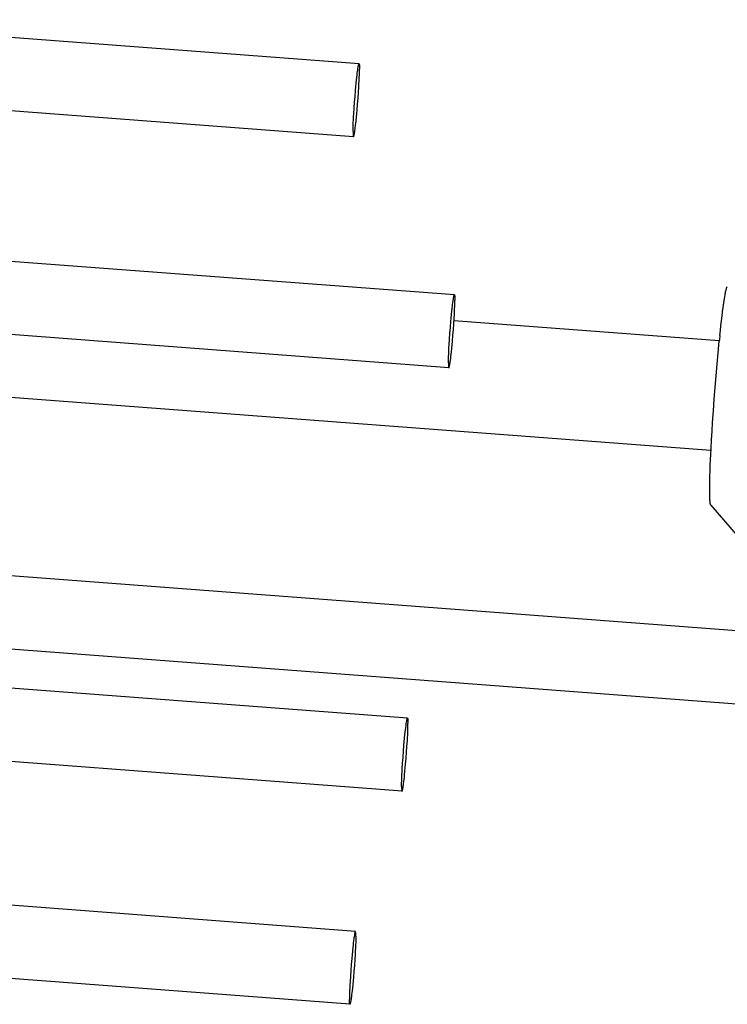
# Model space of a CAD drawing. Extents: x 0 to 1189, y 0 to 841.
# Tile 49 of 84: x 380 to 387, y 113 to 122. Entities that reach past the tile are written whole.
import ezdxf

# ---------------------------------------------------------------- set-up
doc = ezdxf.new("R2010")
doc.units = 0
doc.header["$LTSCALE"] = 65.395
doc.layers.add('mg_3b_BL7', color=7, linetype='CONTINUOUS')

# ---------------------------------------------------------------- blocks, each defined once
blk = doc.blocks.new('MG_3B_BL7', base_point=(346.8702, 129.9665))
at = {"layer": 'mg_3b_BL7', "color": 2, "linetype": 'CONTINUOUS'}
for p, q in [((383.3279, 121.8594), (377.5899, 122.2941)), ((383.2735, 121.1414), (377.5355, 121.5762)), ((384.2675, 119.5822), (378.5294, 120.0169)), ((386.877, 119.1293), (384.2633, 119.3274)), ((384.2131, 118.8642), (378.475, 119.299)), ((374.1453, 119.0109), (386.7955, 118.0524)), ((362.3873, 118.1442), (393.9966, 115.7492)), ((386.7933, 117.5121), (387.1241, 117.1263)), ((368.0817, 116.9907), (393.9422, 115.0313)), ((383.8059, 115.412), (378.0678, 115.8467)), ((383.8095, 115.3908), (383.8096, 115.3881)), ((383.8099, 115.3796), (383.81, 115.3739)), ((383.7515, 114.694), (378.0134, 115.1288)), ((383.7473, 114.7321), (383.7474, 114.7264)), ((383.7477, 114.7179), (383.7478, 114.7152)), ((383.2915, 113.3122), (377.5534, 113.747)), ((383.2953, 113.2884), (383.2952, 113.2911)), ((383.2956, 113.2742), (383.2956, 113.2799)), ((383.2371, 112.5943), (377.4991, 113.0291)), ((383.2331, 112.6267), (383.233, 112.6324)), ((383.2335, 112.6154), (383.2333, 112.6182))]:
    blk.add_line(p, q, dxfattribs=at)
for points in [[(383.2694, 121.1925), (383.2697, 121.2217), (383.2704, 121.2508), (383.2715, 121.28), (383.2728, 121.3091), (383.2744, 121.3383), (383.2761, 121.3674), (383.2796, 121.4243), (383.2836, 121.4811), (383.288, 121.5389), (383.2929, 121.5967), (383.296, 121.632), (383.2994, 121.6671), (383.303, 121.7023), (383.3055, 121.725), (383.308, 121.7477), (383.3104, 121.7672), (383.3129, 121.7866), (383.3143, 121.797), (383.3158, 121.8074), (383.3174, 121.818), (383.3183, 121.8239), (383.3193, 121.8298), (383.3204, 121.8355), (383.3215, 121.8409), (383.3223, 121.844)], [(383.3223, 121.844), (383.3237, 121.8496), (383.3244, 121.8521), (383.325, 121.8548), (383.3255, 121.8565), (383.326, 121.858), (383.3265, 121.8587), (383.3271, 121.8592), (383.3279, 121.8594)], [(383.3279, 121.8594), (383.3282, 121.8592), (383.3285, 121.859), (383.3287, 121.8588), (383.3289, 121.8585), (383.3291, 121.8583), (383.3292, 121.858), (383.3294, 121.8577), (383.3295, 121.8574), (383.3296, 121.8571), (383.3297, 121.8567), (383.3298, 121.8564), (383.3299, 121.8561), (383.33, 121.8557), (383.33, 121.8553), (383.3301, 121.855), (383.3301, 121.8546), (383.3302, 121.8542)], [(383.3302, 121.8542), (383.3303, 121.8535), (383.3304, 121.8525), (383.3305, 121.8516)], [(383.3305, 121.8516), (383.3308, 121.8489), (383.3309, 121.848), (383.331, 121.8471), (383.3312, 121.8455), (383.3313, 121.8439), (383.3314, 121.8423), (383.3315, 121.8407), (383.3316, 121.8391), (383.3317, 121.8375)], [(383.3317, 121.8375), (383.3318, 121.8342), (383.3319, 121.8298), (383.332, 121.8255), (383.332, 121.8212), (383.3321, 121.8169), (383.3321, 121.8126), (383.3321, 121.8083)], [(383.2792, 121.1568), (383.28, 121.1599), (383.2811, 121.1653), (383.2822, 121.171), (383.2831, 121.1769), (383.2841, 121.1828), (383.2856, 121.1934), (383.2872, 121.2038), (383.2886, 121.2142), (383.2911, 121.2336), (383.2934, 121.2531), (383.296, 121.2758), (383.2985, 121.2985), (383.3021, 121.3337), (383.3054, 121.3689), (383.3086, 121.4041), (383.3135, 121.4619), (383.3179, 121.5197), (383.3218, 121.5766), (383.3254, 121.6334), (383.3271, 121.6625), (383.3287, 121.6917), (383.33, 121.7208), (383.3311, 121.75), (383.3318, 121.7791), (383.3321, 121.8083)], [(383.2694, 121.1925), (383.2694, 121.1882), (383.2694, 121.1839), (383.2694, 121.1796), (383.2695, 121.1753), (383.2696, 121.171), (383.2697, 121.1666), (383.2698, 121.1634)], [(383.2698, 121.1634), (383.2699, 121.1617), (383.2699, 121.1601), (383.27, 121.1585), (383.2702, 121.1569), (383.2703, 121.1553), (383.2704, 121.1537), (383.2705, 121.1528), (383.2706, 121.1519), (383.271, 121.1492)], [(383.2735, 121.1414), (383.2743, 121.1416), (383.275, 121.1421), (383.2755, 121.1428), (383.276, 121.1443), (383.2764, 121.146), (383.2771, 121.1488), (383.2778, 121.1513), (383.2792, 121.1568)], [(383.271, 121.1492), (383.2711, 121.1483), (383.2712, 121.1473), (383.2713, 121.1469), (383.2713, 121.1466), (383.2713, 121.1462), (383.2714, 121.1458), (383.2714, 121.1455), (383.2715, 121.1451), (383.2716, 121.1448), (383.2716, 121.1444), (383.2717, 121.1441), (383.2718, 121.1437), (383.272, 121.1434), (383.2721, 121.1431), (383.2722, 121.1428), (383.2724, 121.1425), (383.2726, 121.1423), (383.2728, 121.142), (383.273, 121.1418), (383.2733, 121.1416), (383.2735, 121.1414)], [(386.8826, 119.1832), (386.8877, 119.2316), (386.8931, 119.2799), (386.8986, 119.3283), (386.9044, 119.3766), (386.9095, 119.4171), (386.9148, 119.4575), (386.918, 119.4804), (386.9213, 119.5034), (386.9247, 119.5263), (386.9276, 119.5448), (386.9307, 119.5634), (386.9339, 119.582), (386.9358, 119.5925), (386.9378, 119.603), (386.94, 119.6135), (386.9423, 119.6238), (386.944, 119.6306), (386.9459, 119.6374), (386.9478, 119.6443), (386.9499, 119.6512), (386.9505, 119.6532), (386.9511, 119.6552), (386.9519, 119.6572), (386.9527, 119.6591), (386.9537, 119.6608), (386.9549, 119.6624), (386.9564, 119.6638)], [(384.209, 118.9153), (384.2093, 118.9445), (384.21, 118.9736), (384.211, 119.0028), (384.2124, 119.0319), (384.214, 119.0611), (384.2157, 119.0902), (384.2192, 119.1471), (384.2232, 119.2039), (384.2276, 119.2617), (384.2325, 119.3195), (384.2356, 119.3548), (384.239, 119.3899), (384.2426, 119.4251), (384.245, 119.4478), (384.2476, 119.4705), (384.25, 119.49), (384.2525, 119.5094), (384.2539, 119.5198), (384.2554, 119.5302), (384.257, 119.5408), (384.2579, 119.5467), (384.2589, 119.5526), (384.2599, 119.5583), (384.2611, 119.5637), (384.2619, 119.5668)], [(384.2188, 118.8796), (384.2196, 118.8827), (384.2207, 118.8881), (384.2218, 118.8938), (384.2227, 118.8997), (384.2236, 118.9056), (384.2252, 118.9162), (384.2267, 118.9266), (384.2282, 118.937), (384.2307, 118.9564), (384.233, 118.9759), (384.2356, 118.9986), (384.2381, 119.0213), (384.2417, 119.0565), (384.245, 119.0917), (384.2482, 119.1269), (384.2531, 119.1847), (384.2575, 119.2425), (384.2614, 119.2994), (384.265, 119.3562), (384.2667, 119.3853), (384.2683, 119.4145), (384.2696, 119.4436), (384.2707, 119.4728), (384.2714, 119.5019), (384.2717, 119.5311)], [(384.2619, 119.5668), (384.2633, 119.5724), (384.2639, 119.5748), (384.2646, 119.5776), (384.2651, 119.5793), (384.2656, 119.5808), (384.2661, 119.5815), (384.2667, 119.582), (384.2675, 119.5822)], [(384.2675, 119.5822), (384.2678, 119.582), (384.2681, 119.5818), (384.2683, 119.5816), (384.2685, 119.5813), (384.2687, 119.5811), (384.2688, 119.5808), (384.269, 119.5805), (384.2691, 119.5802), (384.2692, 119.5799), (384.2693, 119.5795), (384.2694, 119.5792), (384.2695, 119.5789), (384.2696, 119.5785), (384.2696, 119.5781), (384.2697, 119.5778), (384.2697, 119.5774), (384.2698, 119.577)], [(384.2698, 119.577), (384.2698, 119.5763), (384.27, 119.5753), (384.2701, 119.5744)], [(384.2701, 119.5744), (384.2704, 119.5717), (384.2705, 119.5708), (384.2706, 119.5699), (384.2708, 119.5683), (384.2709, 119.5667), (384.271, 119.5651), (384.2711, 119.5635), (384.2712, 119.5619), (384.2713, 119.5603)], [(384.2713, 119.5603), (384.2714, 119.557), (384.2715, 119.5526), (384.2716, 119.5483), (384.2716, 119.544), (384.2717, 119.5397), (384.2717, 119.5354), (384.2717, 119.5311)], [(386.7963, 118.0698), (386.801, 118.1554), (386.806, 118.241), (386.8113, 118.3265), (386.819, 118.4411), (386.8272, 118.5557), (386.8359, 118.6702), (386.8452, 118.7847), (386.8551, 118.8991), (386.8657, 119.0135), (386.8769, 119.1278)], [(384.209, 118.9153), (384.209, 118.911), (384.209, 118.9067), (384.209, 118.9024), (384.2091, 118.8981), (384.2092, 118.8938), (384.2093, 118.8894), (384.2094, 118.8862)], [(384.2094, 118.8862), (384.2095, 118.8845), (384.2095, 118.8829), (384.2096, 118.8813), (384.2097, 118.8797), (384.2099, 118.8781), (384.21, 118.8765), (384.2101, 118.8756), (384.2102, 118.8747), (384.2106, 118.872)], [(384.2106, 118.872), (384.2107, 118.8711), (384.2108, 118.8701), (384.2109, 118.8694)], [(384.2109, 118.8694), (384.2109, 118.869), (384.211, 118.8686), (384.211, 118.8683), (384.2111, 118.8679), (384.2112, 118.8675), (384.2112, 118.8672), (384.2113, 118.8669), (384.2114, 118.8665), (384.2115, 118.8662), (384.2117, 118.8659), (384.2118, 118.8656), (384.212, 118.8653), (384.2122, 118.8651), (384.2124, 118.8648), (384.2126, 118.8646), (384.2129, 118.8644), (384.2131, 118.8642)], [(384.2131, 118.8642), (384.2139, 118.8644), (384.2146, 118.8649), (384.2151, 118.8656), (384.2156, 118.8671), (384.216, 118.8688), (384.2167, 118.8716), (384.2173, 118.8741), (384.2188, 118.8796)], [(386.7933, 117.5121), (386.792, 117.5139), (386.791, 117.5159), (386.7902, 117.518), (386.7896, 117.5202), (386.7891, 117.5226), (386.7888, 117.5249), (386.7885, 117.5273), (386.7875, 117.5356), (386.7866, 117.5437), (386.7858, 117.5517), (386.7851, 117.5598), (386.7843, 117.572), (386.7838, 117.5843), (386.7834, 117.5966), (386.7832, 117.609), (386.7828, 117.6417), (386.7828, 117.6742), (386.783, 117.7009), (386.7834, 117.7276), (386.784, 117.7543), (386.7852, 117.8011), (386.7866, 117.848), (386.7887, 117.9034), (386.791, 117.9589), (386.7936, 118.0143), (386.7963, 118.0698)], [(383.7473, 114.7407), (383.7475, 114.7695), (383.7481, 114.7984), (383.7491, 114.8273), (383.7504, 114.8562), (383.752, 114.885), (383.7536, 114.9139), (383.7572, 114.971), (383.7611, 115.0281), (383.7655, 115.0866), (383.7704, 115.1451), (383.7736, 115.1808), (383.777, 115.2165), (383.7806, 115.2521), (383.7831, 115.2752), (383.7857, 115.2983), (383.7881, 115.3182), (383.7906, 115.3379), (383.7921, 115.3484), (383.7936, 115.359)], [(383.7637, 114.747), (383.7652, 114.7576), (383.7667, 114.7681), (383.7692, 114.7879), (383.7716, 114.8077), (383.7742, 114.8308), (383.7767, 114.8539), (383.7803, 114.8895), (383.7837, 114.9252), (383.7869, 114.961), (383.7918, 115.0194), (383.7962, 115.0779), (383.8001, 115.135), (383.8037, 115.1922), (383.8053, 115.221), (383.8069, 115.2499), (383.8082, 115.2787), (383.8092, 115.3076), (383.8098, 115.3365), (383.81, 115.3654)], [(383.7936, 115.359), (383.7961, 115.3758), (383.7971, 115.3818), (383.7982, 115.3877), (383.7993, 115.3932), (383.8001, 115.3964)], [(383.8001, 115.3964), (383.8016, 115.402), (383.8022, 115.4045), (383.8029, 115.4073), (383.8034, 115.409), (383.8039, 115.4106), (383.8044, 115.4113), (383.805, 115.4118), (383.8059, 115.412)], [(383.8059, 115.412), (383.8061, 115.412), (383.8062, 115.4119), (383.8064, 115.4118), (383.8066, 115.4117), (383.8067, 115.4116), (383.8068, 115.4114), (383.8069, 115.4112), (383.807, 115.411), (383.8071, 115.4108), (383.8072, 115.4106), (383.8073, 115.4104), (383.8074, 115.4101), (383.8074, 115.4099), (383.8075, 115.4097), (383.8075, 115.4094), (383.8076, 115.4091)], [(383.8076, 115.4091), (383.8078, 115.4081), (383.8079, 115.4074), (383.808, 115.4067), (383.8081, 115.406), (383.8082, 115.4054), (383.8083, 115.4048), (383.8084, 115.4041), (383.8085, 115.4033), (383.8087, 115.4025), (383.8088, 115.4016), (383.8088, 115.4008), (383.8089, 115.4), (383.809, 115.3987), (383.8091, 115.3975), (383.8092, 115.3962), (383.8093, 115.3949), (383.8094, 115.3935), (383.8095, 115.3922), (383.8095, 115.3908)], [(383.8096, 115.3881), (383.8097, 115.3854), (383.8098, 115.3825), (383.8099, 115.3796)], [(383.81, 115.3739), (383.81, 115.3682), (383.81, 115.3654)], [(383.7473, 114.7407), (383.7473, 114.7378), (383.7473, 114.7321)], [(383.7474, 114.7264), (383.7475, 114.7235), (383.7476, 114.7206), (383.7477, 114.7179)], [(383.7478, 114.7152), (383.7478, 114.7138), (383.7479, 114.7125), (383.748, 114.7112), (383.7481, 114.7099), (383.7482, 114.7086), (383.7483, 114.7073), (383.7484, 114.706), (383.7485, 114.7052), (383.7486, 114.7044), (383.7487, 114.7036), (383.7488, 114.7027), (383.7489, 114.7019), (383.749, 114.7013), (383.7491, 114.7006), (383.7492, 114.7), (383.7493, 114.6993), (383.7494, 114.6986), (383.7495, 114.6979), (383.7497, 114.6969)], [(383.7497, 114.6969), (383.7498, 114.6966), (383.7498, 114.6964), (383.7499, 114.6961), (383.75, 114.6959), (383.75, 114.6956), (383.7501, 114.6954), (383.7502, 114.6952), (383.7503, 114.695), (383.7504, 114.6948), (383.7505, 114.6946), (383.7506, 114.6945), (383.7508, 114.6943), (383.7509, 114.6942), (383.7511, 114.6941), (383.7513, 114.6941), (383.7515, 114.694)], [(383.7515, 114.694), (383.7523, 114.6942), (383.7529, 114.6947), (383.7534, 114.6955), (383.754, 114.697), (383.7544, 114.6987), (383.7551, 114.7015), (383.7557, 114.7041), (383.7572, 114.7097)], [(383.7572, 114.7097), (383.758, 114.7129), (383.7591, 114.7184), (383.7602, 114.7242), (383.7612, 114.7302), (383.7637, 114.747)], [(383.2858, 113.2966), (383.285, 113.2934), (383.2839, 113.2879), (383.2828, 113.2821), (383.2818, 113.2761), (383.2793, 113.2593)], [(383.2915, 113.3122), (383.2907, 113.3121), (383.2901, 113.3116), (383.2896, 113.3108), (383.289, 113.3093), (383.2886, 113.3076), (383.2879, 113.3048), (383.2873, 113.3022), (383.2858, 113.2966)], [(383.2933, 113.3094), (383.2932, 113.3097), (383.2932, 113.3099), (383.2931, 113.3102), (383.293, 113.3104), (383.293, 113.3106), (383.2929, 113.3109), (383.2928, 113.3111), (383.2927, 113.3113), (383.2926, 113.3115), (383.2925, 113.3117), (383.2924, 113.3118), (383.2922, 113.3119), (383.2921, 113.3121), (383.2919, 113.3121), (383.2917, 113.3122), (383.2915, 113.3122)], [(383.2952, 113.2911), (383.2951, 113.2924), (383.2951, 113.2938), (383.295, 113.2951), (383.2949, 113.2964), (383.2948, 113.2977), (383.2947, 113.299), (383.2946, 113.3002), (383.2945, 113.3011), (383.2944, 113.3019), (383.2943, 113.3027), (383.2942, 113.3035), (383.2941, 113.3044), (383.294, 113.305), (383.2939, 113.3056), (383.2938, 113.3063), (383.2937, 113.307), (383.2936, 113.3077), (383.2934, 113.3084), (383.2933, 113.3094)], [(383.2793, 113.2593), (383.2778, 113.2487), (383.2763, 113.2382), (383.2738, 113.2184), (383.2714, 113.1986), (383.2688, 113.1755), (383.2663, 113.1524), (383.2627, 113.1167), (383.2593, 113.081), (383.2561, 113.0453), (383.2512, 112.9869), (383.2468, 112.9284), (383.2429, 112.8713), (383.2393, 112.8141), (383.2376, 112.7853), (383.2361, 112.7564), (383.2348, 112.7276), (383.2338, 112.6987), (383.2332, 112.6698), (383.233, 112.6409)], [(383.2957, 113.2656), (383.2955, 113.2367), (383.2949, 113.2079), (383.2939, 113.179), (383.2925, 113.1501), (383.291, 113.1213), (383.2894, 113.0924), (383.2858, 113.0353), (383.2819, 112.9781), (383.2775, 112.9197), (383.2726, 112.8612), (383.2694, 112.8255), (383.266, 112.7898), (383.2624, 112.7541), (383.2599, 112.7311), (383.2573, 112.708), (383.2549, 112.6881), (383.2524, 112.6684), (383.2509, 112.6578), (383.2494, 112.6473)], [(383.2956, 113.2799), (383.2955, 113.2827), (383.2954, 113.2856), (383.2953, 113.2884)], [(383.2957, 113.2656), (383.2957, 113.2685), (383.2956, 113.2742)], [(383.233, 112.6324), (383.233, 112.6381), (383.233, 112.6409)], [(383.2333, 112.6182), (383.2333, 112.6209), (383.2332, 112.6238), (383.2331, 112.6267)], [(383.2354, 112.5971), (383.2352, 112.5981), (383.2351, 112.5989), (383.235, 112.5996), (383.2348, 112.6002), (383.2347, 112.6009), (383.2346, 112.6015), (383.2346, 112.6021), (383.2344, 112.603), (383.2343, 112.6038), (383.2342, 112.6046), (383.2341, 112.6055), (383.2341, 112.6063), (383.2339, 112.6075), (383.2338, 112.6088), (383.2337, 112.6101), (383.2337, 112.6114), (383.2336, 112.6127), (383.2335, 112.6141), (383.2335, 112.6154)], [(383.2494, 112.6473), (383.2468, 112.6304), (383.2459, 112.6244), (383.2448, 112.6186), (383.2436, 112.6131), (383.2429, 112.6099)], [(383.2371, 112.5943), (383.2369, 112.5943), (383.2367, 112.5944), (383.2366, 112.5945), (383.2364, 112.5946), (383.2363, 112.5947), (383.2362, 112.5949), (383.2361, 112.5951), (383.2359, 112.5952), (383.2359, 112.5954), (383.2358, 112.5957), (383.2357, 112.5959), (383.2356, 112.5961), (383.2356, 112.5964), (383.2355, 112.5966), (383.2355, 112.5969), (383.2354, 112.5971)], [(383.2429, 112.6099), (383.2414, 112.6043), (383.2407, 112.6018), (383.2401, 112.5989), (383.2396, 112.5972), (383.2391, 112.5957), (383.2386, 112.5949), (383.2379, 112.5944), (383.2371, 112.5943)]]:
    blk.add_lwpolyline(points, dxfattribs=at)
blk.add_arc((402.0958, 117.5908), 15.2964, 174.02476, 174.23324, dxfattribs=at)

msp = doc.modelspace()

# ---------------------------------------------------------------- block references
at = {"layer": 'mg_3b_BL7'}
msp.add_blockref('MG_3B_BL7', (346.8702, 129.9665), dxfattribs=at)

doc.saveas('drawing.dxf')
